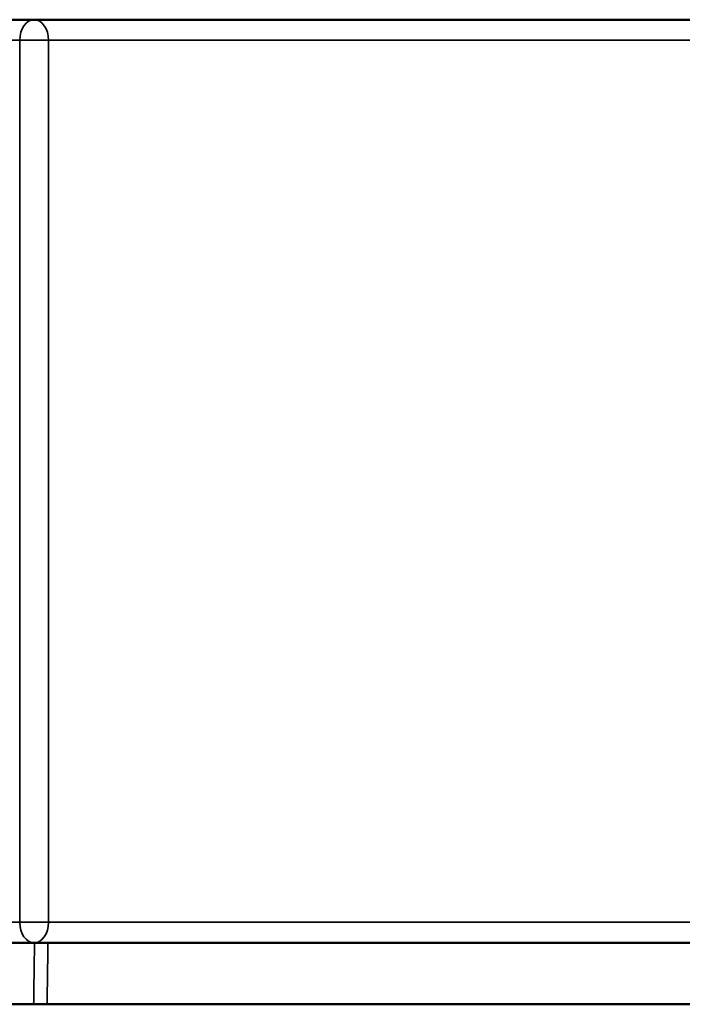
# Model space of a CAD drawing. Header units: millimetres. Extents: x 882 to 5244, y 1527 to 3362.
# Tile 2 of 9: x 2659 to 2982, y 1527 to 2007. Entities that reach past the tile are written whole.
import ezdxf

# ---------------------------------------------------------------- set-up
doc = ezdxf.new("R2010")
doc.units = ezdxf.units.MM
doc.layers.add('Visibile (ISO)', color=7, linetype='Continuous', lineweight=50)
doc.layers.add('Visibile sottile (ISO)', color=7, linetype='Continuous', lineweight=35)

msp = doc.modelspace()

# ---------------------------------------------------------------- linework, layer by layer
at = {"layer": 'Visibile (ISO)'}
for p, q in [((2666.12, 2007.02), (2255.97, 2007.02)), ((3530.47, 2007.02), (2666.12, 2007.02)), ((2255.97, 1557.02), (2666.12, 1557.02)), ((2666.12, 1557.02), (3530.47, 1557.02)), ((2665.85, 1527.02), (2353.35, 1527.02)), ((2665.85, 1527.02), (2672.4, 1527.02)), ((3524.18, 1527.02), (2672.4, 1527.02))]:
    msp.add_line(p, q, dxfattribs=at)
at = {"layer": 'Visibile sottile (ISO)'}
for p, q in [((2248.9, 1997.02), (2659.05, 1997.02)), ((2673.07, 1997.02), (2659.05, 1997.02)), ((2659.05, 1997.02), (2659.05, 1567.02)), ((2673.07, 1567.02), (2673.07, 1997.02)), ((2673.07, 1997.02), (3523.51, 1997.02)), ((2659.05, 1567.02), (2248.9, 1567.02)), ((2659.05, 1567.02), (2673.07, 1567.02)), ((3523.51, 1567.02), (2673.07, 1567.02))]:
    msp.add_line(p, q, dxfattribs=at)
for centre, major_axis, ratio, start_param, end_param in [((2666.12, 1997.02), (0, 10), 0.707107, 0, 1.570796), ((2666.12, 1997.02), (0, 10), 0.695634, 4.712389, 6.283185), ((2666.12, 1567.02), (0, -10), 0.707107, 4.712389, 6.283185), ((2666.12, 1567.02), (0, -10), 0.695634, 0, 1.570796)]:
    msp.add_ellipse(centre, major_axis=major_axis, ratio=ratio, start_param=start_param, end_param=end_param, dxfattribs=at)
for points in [[(2666.28, 1557.02), (2666.14, 1547.02), (2665.99, 1537.02), (2665.85, 1527.02)], [(2672.4, 1527.02), (2672.53, 1537.02), (2672.67, 1547.02), (2672.8, 1557.02)]]:
    msp.add_open_spline(points, degree=3, dxfattribs=at)

doc.saveas('drawing.dxf')
